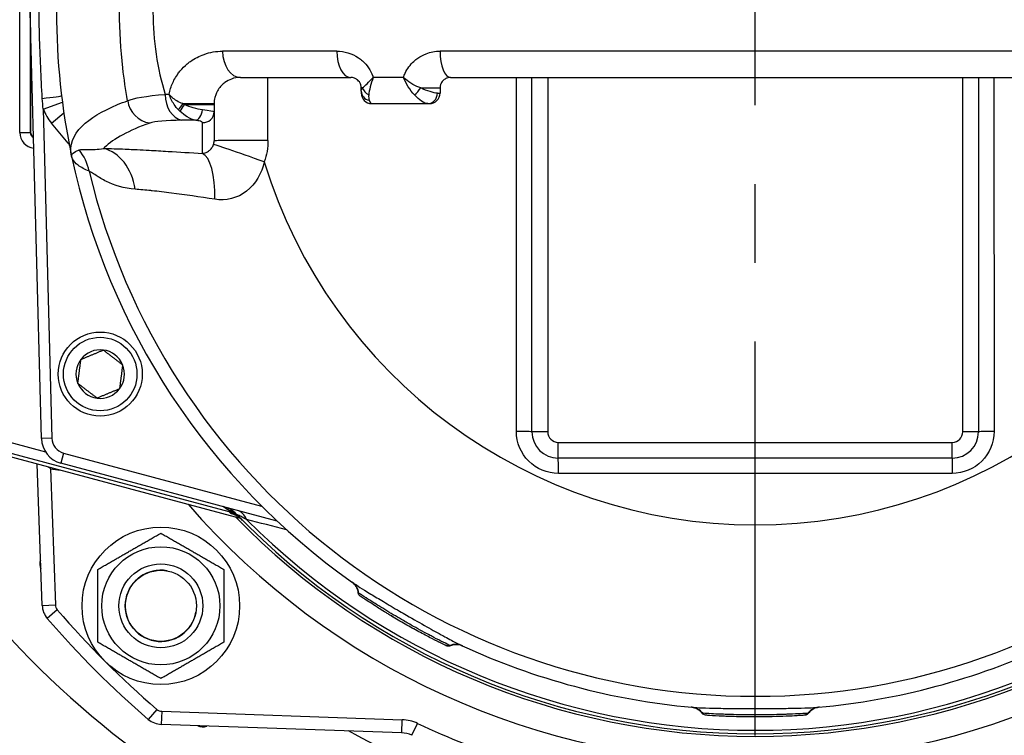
# Model space of a CAD drawing. Header units: millimetres. Extents: x -309 to 8091, y -6405 to -465.
# Tile 20 of 58: x 2408 to 2596, y -4144 to -4007. Entities that reach past the tile are written whole.
import ezdxf

# ---------------------------------------------------------------- set-up
doc = ezdxf.new("R2010")
doc.units = ezdxf.units.MM
doc.header["$LTSCALE"] = 20
doc.linetypes.add('MITTE', pattern=[2, 1.25, -0.25, 0.25, -0.25])
doc.layers.add('02-LINIE-035', color=2, linetype='CONTINUOUS')
doc.layers.add('05-ACHSE', color=1, linetype='MITTE')

msp = doc.modelspace()

# ---------------------------------------------------------------- linework, layer by layer
at = {"layer": '02-LINIE-035'}
for p, q in [((2408.26, -4028.98), (2408.26, -3982.97)), ((2410.26, -3982.97), (2410.26, -4028.98)), ((2412.39, -4087.24), (2410.26, -4005.97)), ((2410.34, -4008.97), (2410.34, -4028.9)), ((2468.61, -4013.47), (2446.88, -4013.47)), ((2608.26, -4013.47), (2488.26, -4013.47)), ((2441.69, -4014.83), (2441.69, -4014.83)), ((2450.26, -4018.47), (2471.26, -4018.47)), ((2481.32, -4018.47), (2475.54, -4018.47)), ((2490.26, -4018.47), (2606.26, -4018.47)), ((2505.76, -4085.97), (2505.76, -4018.47)), ((2508.76, -4018.47), (2508.76, -4085.97)), ((2587.76, -4085.97), (2587.76, -4018.47)), ((2590.76, -4018.47), (2590.76, -4085.97)), ((2473.26, -4021.09), (2473.26, -4020.47)), ((2473.53, -4020.47), (2473.26, -4020.47)), ((2473.26, -4021.09), (2473.26, -4021.47)), ((2484.6, -4020.47), (2488.26, -4020.47)), ((2487.75, -4021.47), (2488.26, -4021.47)), ((2488.26, -4020.47), (2488.26, -4021.47)), ((2412.75, -4024.5), (2416.38, -4023.16)), ((2439.29, -4023.47), (2445.26, -4023.47)), ((2439.61, -4023.62), (2445.26, -4023.62)), ((2445.26, -4023.47), (2445.26, -4023.62)), ((2445.26, -4023.62), (2445.26, -4025.05)), ((2475.26, -4023.47), (2485.96, -4023.47)), ((2485.96, -4023.47), (2486.26, -4023.47)), ((2412.75, -4024.5), (2414.39, -4087.19)), ((2414.3, -4027.17), (2416.66, -4025.19)), ((2445.26, -4025.05), (2445.26, -4030.54)), ((2417.51, -4031), (2414.3, -4027.17)), ((2408.26, -4028.98), (2410.26, -4028.98)), ((2410.26, -4028.98), (2410.34, -4028.9)), ((2417.51, -4031), (2417.62, -4030.9)), ((2418.42, -4030.23), (2418.42, -4030.23)), ((2418.08, -4031.38), (2418.08, -4031.38)), ((2398.02, -4085.73), (2413.16, -4089.79)), ((2414.39, -4087.19), (2412.39, -4087.24)), ((2508.76, -4085.97), (2505.76, -4085.97)), ((2590.76, -4085.97), (2587.76, -4085.97)), ((2394.82, -4087.57), (2450.2, -4102.41)), ((2394.84, -4087.57), (2450.19, -4102.4)), ((2448.11, -4101.22), (2397.5, -4087.66)), ((2510.76, -4087.97), (2585.76, -4087.97)), ((2510.76, -4090.97), (2510.76, -4087.97)), ((2585.76, -4090.97), (2585.76, -4087.97)), ((2416.61, -4090.01), (2416.09, -4091.94)), ((2416.61, -4090.01), (2454.3, -4100.11)), ((2585.76, -4090.97), (2510.76, -4090.97)), ((2412.54, -4119.04), (2411.6, -4092.06)), ((2414.13, -4093), (2414.19, -4092.76)), ((2414.13, -4093), (2415.04, -4118.95)), ((2457.26, -4102.97), (2416.09, -4091.94)), ((2415.96, -4093.23), (2415.95, -4093.23)), ((2415.95, -4093.23), (2415.95, -4093.23)), ((2448.11, -4101.22), (2448.17, -4100.99)), ((2449.81, -4101.96), (2449.81, -4101.96)), ((2450.26, -4102.42), (2450.26, -4102.42)), ((2450.26, -4102.42), (2450.26, -4102.42)), ((2473.31, -4117.41), (2473.31, -4117.41)), ((2412.54, -4119.04), (2415.04, -4118.95)), ((2415.4, -4119.88), (2413.5, -4121.5)), ((2434.36, -4138.83), (2432.73, -4140.73)), ((2435.28, -4139.19), (2435.2, -4141.69)), ((2435.28, -4139.19), (2481.04, -4140.79)), ((2539.07, -4139.96), (2539.07, -4139.96)), ((2480.96, -4143.29), (2435.2, -4141.69)), ((2480.96, -4143.29), (2481.04, -4140.79)), ((2482.92, -4143.77), (2483.99, -4141.51))]:
    msp.add_line(p, q, dxfattribs=at)
for centre, radius in [((2423.58, -4074.97), 8), ((2423.58, -4074.97), 7), ((2435.12, -4119.11), 15), ((2435.12, -4119.11), 11.25), ((2435.12, -4119.11), 8), ((2435.12, -4119.11), 8), ((2435.12, -4119.11), 6.77)]:
    msp.add_circle(centre, radius, dxfattribs=at)
for centre, radius, start, end in [((2548.26, -4005.97), 133, 168.0776, 191.9224), ((2475.26, -4021.47), 2, 180, 270), ((2486.26, -4021.47), 2, 270, 0), ((2548.26, -4005.98), 120, 187.9969, 187.9973), ((2548.26, -4005.97), 118, 187.9174, 187.9188), ((2421.19, -4021.39), 9, 200.2169, 220), ((2547.66, -4006.09), 117.39, 190.4799389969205, 190.4799461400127), ((2548.26, -4005.98), 120, 190.6703, 190.6708), ((2416.74, -4031.64), 1, 11.0422, 40), ((2548.25, -4005.98), 120.99, 192.5185939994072, 192.5186286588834), ((2548.26, -4005.97), 133, 191.9224, 234.7955), ((2548.26, -4005.97), 97.73, 197.0054, 342.9946), ((2548.26, -4005.97), 130.37, 193.4591, 346.5409), ((2548.16, -4006.01), 119.89, 196.4870867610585, 196.4871416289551), ((2548.25, -4005.98), 117.99, 196.9003, 196.9004), ((2548.26, -4005.97), 59.34, 220.0042, 220.0294), ((2548.26, -4005.97), 59.34, 319.9706, 319.9959), ((2423.58, -4074.97), 4.62, 82.6173, 142.6173), ((2423.58, -4074.97), 4.62, 22.6173, 82.6173), ((2423.58, -4074.97), 4.62, 142.6173, 202.6173), ((2423.58, -4074.97), 4.62, 322.6173, 22.6173), ((2423.58, -4074.97), 4.62, 202.6173, 262.6173), ((2423.58, -4074.97), 4.62, 262.6173, 322.6173), ((2417.39, -4087.11), 5, 181.5, 255), ((2417.39, -4087.11), 3, 181.5, 255), ((2510.76, -4085.97), 5, 180, 270), ((2510.76, -4085.97), 2, 180, 270), ((2585.76, -4085.97), 2, 270, 0), ((2585.76, -4085.97), 5, 270, 0), ((2416.3, -4083.24), 10, 257.5225, 268), ((2548.26, -4005.97), 143, 220.9811, 319.0189), ((2445.89, -4105.1), 5, 44.0768, 75), ((2549.55, -4001.15), 142.5, 224.6113, 224.754), ((2548.26, -4005.97), 138, 224.1915, 315.8085), ((2548.26, -4005.97), 137.5, 224.0768, 315.9232), ((2548.26, -4005.97), 136.85, 224.9689, 315.0311), ((2534.77, -4006.3), 175, 214.1791, 242.0213), ((2414.08, -4111.17), 2, 156.7376, 207.2624), ((2435.12, -4119.11), 6.79, 80, 350), ((2416.54, -4118.9), 4, 182, 220.6068), ((2416.54, -4118.9), 1.5, 182, 220.6068), ((2548.26, -4005.97), 175, 220.6068, 229.3932), ((2548.26, -4005.97), 177.5, 220.6068, 229.3932), ((2548.26, -4005.97), 133, 245.2045, 264.7955), ((2548.26, -4005.97), 133, 275.2045, 294.7955), ((2435.34, -4137.69), 1.5, 229.3932, 268), ((2435.34, -4137.69), 4, 229.3932, 268), ((2480.78, -4148.29), 7.5, 64.6317, 88), ((2548.26, -4005.97), 150, 244.6317, 259.6191), ((2443.07, -4140.16), 2, 242.7376, 293.2624), ((2480.78, -4148.29), 5, 64.6317, 88)]:
    msp.add_arc(centre, radius, start, end, dxfattribs=at)
for centre, major_axis, ratio, start_param, end_param in [((2450.26, -4013.47), (0, -5), 0.675862, 4.712389, 6.283185), ((2471.26, -4013.47), (0, -5), 0.531034, 4.712389, 6.283185), ((2490.26, -4013.47), (0, -5), 0.4, 4.712389, 6.283185), ((2092.07, -4005.97), (0, -3635.31), 0.099977, 1.564058, 1.567358), ((2548.25, -4023.73), (149.99, -1.04), 0.012561, 2.409492, 2.417229), ((2439.67, -4021.7), (0.04, -5), 0.748861, 4.706775, 6.124799), ((2475.26, -4021.09), (-2, 0), 0.898656, 0, 1.323775), ((2475.42, -4020.47), (1.83, -0.8), 0.76049, 3.664735, 4.642436), ((2484.07, -4020.47), (-1.22, -1.59), 0.21581, 0.75731, 1.735011), ((2485.96, -4021.47), (0, -2), 0.898485, 0, 1.570796), ((2412.26, -4022.47), (3.97, 0.48), 0.006873, 4.784759, 6.283185), ((2433.63, -4022.22), (-1.69, 4.7), 0.974274, 1.371163, 2.659292), ((2439.68, -4023.47), (-1.26, -1.56), 0.151736, 4.8343, 5.699416), ((2439.87, -4023.62), (-1.21, -1.59), 0.104378, 4.791572, 5.734225), ((2441.09, -4021.91), (-5.36, 2.14), 0.373031, 1.381084, 1.441958), ((2440.96, -4022.07), (-3.89, 4.25), 0.62067, 1.615698, 1.676513), ((2440.44, -4023.97), (2, 0), 0.004139, 4.714901, 4.714944), ((2441.93, -4024.65), (-0.35, -1.97), 0.552034, 0.125692, 1.659702), ((2443.26, -4025.05), (2, 0), 0.994463, 4.609562, 6.283185), ((2549.24, -4028.22), (-147.76, 0.77), 0.01024, 5.52742, 5.553436), ((2411.26, -4028.97), (2.12, 2.12), 0.999315, 2.356537, 3.820523), ((2411.26, -4028.97), (0.71, 0.71), 0.996585, 2.356537, 3.54639), ((2411.34, -4028.9), (0.708, 0.708), 0.999315, 2.356537, 3.454734), ((2454.55, -4034.63), (-9.42, 3.37), 0.015644, 4.691397, 6.247549), ((2455.26, -4030.54), (-10, 0), 0.006687, 4.687077, 6.283185), ((2411.88, -4038.61), (-3.69, -9.3), 0.979433, 2.173457, 2.62901), ((2422.91, -4041.87), (0.12, 10), 0.748421, 4.933077, 6.124919), ((2442.04, -4042.85), (0.65, 9.98), 0.329595, 4.850715, 6.172243), ((2502.76, -4085.97), (3, 0), 0.022756, 0, 1.557855), ((2593.76, -4085.97), (-3, 0), 0.022756, 4.725331, 6.283185), ((2510.76, -4093.97), (0, 3), 0.010265, 4.736473, 6.283185), ((2585.76, -4093.97), (0, 3), 0.010265, 0, 1.546712), ((2548.26, -4198.99), (-3645.44, 0), 0.02883, 4.70211, 4.722668), ((2447.38, -4105.11), (-3.83, 2.26), 0.876967, 4.419113, 5.019146), ((2447.72, -4102.68), (1.44, 1.39), 0.685613, 0.26301, 0.721846), ((2447.07, -4106.3), (3.55, 3.52), 0.998651, 0, 0.528479), ((2448.36, -4105.76), (1.29, 4.83), 0.661971, 5.565341, 6.283185), ((2469.86, -4117.1), (1.73, 2.45), 0.986253, 5.463965, 6.283185), ((2491.22, -4129.44), (1.26, 2.72), 0.986251, 0, 0.81922), ((2535.92, -4141.41), (0.27, 2.99), 0.986253, 5.463965, 6.283185), ((2560.6, -4141.41), (-0.27, 2.99), 0.986251, 0, 0.81922)]:
    msp.add_ellipse(centre, major_axis=major_axis, ratio=ratio, start_param=start_param, end_param=end_param, dxfattribs=at)
for points, knots in [([(2428.8, -4022.91), (2428.43, -4020.85), (2428.12, -4018.76), (2427.88, -4016.66), (2427.47, -4013.12), (2427.27, -4009.6), (2427.27, -4006.03), (2427.27, -4006.01), (2427.27, -4006), (2427.27, -4005.98), (2427.27, -4002.42), (2427.47, -3998.91), (2427.87, -3995.39), (2428.11, -3993.25), (2428.42, -3991.13), (2428.8, -3989.04)], [0.0000004, 0.0000004, 0.0000004, 0.0000004, 0.1862605, 0.1862605, 0.1862605, 0.4985428, 0.4985428, 0.4985428, 0.5, 0.5, 0.5, 0.8111526, 0.8111526, 0.8111526, 0.9999997, 0.9999997, 0.9999997, 0.9999997]), ([(2435.93, -3990.25), (2435.2, -3992.72), (2434.61, -3995.3), (2434.22, -3997.95), (2433.89, -4000.17), (2433.69, -4002.41), (2433.64, -4004.68), (2433.63, -4005.12), (2433.62, -4005.56), (2433.62, -4006), (2433.62, -4006.01), (2433.62, -4006.01), (2433.62, -4006.02), (2433.62, -4008.74), (2433.83, -4011.42), (2434.23, -4014.07), (2434.62, -4016.7), (2435.2, -4019.25), (2435.93, -4021.7)], [0, 0, 0, 0, 0.250151, 0.250151, 0.250151, 0.459302, 0.459302, 0.459302, 0.5, 0.5, 0.5, 0.500476, 0.500476, 0.500476, 0.751079, 0.751079, 0.751079, 1, 1, 1, 1]), ([(2412.55, -4022.46), (2412.32, -4018.47), (2412.14, -4014.47), (2412.03, -4010.48), (2411.99, -4008.98), (2411.95, -4007.48), (2411.93, -4005.97)], [0, 0, 0, 0, 0.727137, 0.727137, 0.727137, 1, 1, 1, 1]), ([(2436.7, -4021.69), (2436.74, -4021.5), (2436.78, -4021.31), (2436.83, -4021.12), (2437.02, -4020.36), (2437.29, -4019.66), (2437.62, -4019.02), (2437.82, -4018.64), (2438.03, -4018.28), (2438.26, -4017.95), (2438.42, -4017.71), (2438.59, -4017.49), (2438.76, -4017.28), (2439.19, -4016.75), (2439.66, -4016.29), (2440.15, -4015.88), (2440.34, -4015.72), (2440.55, -4015.57), (2440.75, -4015.42), (2441.57, -4014.84), (2442.44, -4014.39), (2443.35, -4014.08), (2444.49, -4013.68), (2445.66, -4013.47), (2446.88, -4013.47)], [0, 0, 0, 0, 0.03379, 0.03379, 0.03379, 0.169557, 0.169557, 0.169557, 0.25, 0.25, 0.25, 0.306466, 0.306466, 0.306466, 0.444259, 0.444259, 0.444259, 0.5, 0.5, 0.5, 0.721826, 0.721826, 0.721826, 1, 1, 1, 1]), ([(2468.61, -4013.47), (2470.04, -4013.47), (2471.48, -4013.88), (2472.74, -4014.73), (2473.01, -4014.91), (2473.27, -4015.11), (2473.52, -4015.33), (2474.36, -4016.09), (2475.05, -4017.09), (2475.46, -4018.23), (2475.48, -4018.31), (2475.51, -4018.4), (2475.54, -4018.48)], [0, 0, 0, 0, 0.5, 0.5, 0.5, 0.607782, 0.607782, 0.607782, 0.97431, 0.97431, 0.97431, 1, 1, 1, 1]), ([(2481.32, -4018.47), (2481.4, -4018.2), (2481.51, -4017.94), (2481.62, -4017.68), (2482.02, -4016.8), (2482.58, -4016.04), (2483.26, -4015.41), (2483.51, -4015.18), (2483.77, -4014.97), (2484.05, -4014.78), (2484.53, -4014.45), (2485.04, -4014.18), (2485.59, -4013.97), (2486.44, -4013.64), (2487.34, -4013.47), (2488.26, -4013.47)], [0, 0, 0, 0, 0.089157, 0.089157, 0.089157, 0.389381, 0.389381, 0.389381, 0.5, 0.5, 0.5, 0.693605, 0.693605, 0.693605, 1, 1, 1, 1]), ([(2450.26, -4018.47), (2449.67, -4018.47), (2449.1, -4018.57), (2448.55, -4018.78), (2448.12, -4018.93), (2447.69, -4019.16), (2447.29, -4019.46), (2447.19, -4019.53), (2447.1, -4019.6), (2447.01, -4019.68), (2446.78, -4019.88), (2446.55, -4020.11), (2446.34, -4020.38), (2446.22, -4020.52), (2446.11, -4020.67), (2446.01, -4020.84), (2445.93, -4020.97), (2445.86, -4021.1), (2445.78, -4021.25), (2445.68, -4021.46), (2445.58, -4021.69), (2445.5, -4021.95), (2445.46, -4022.06), (2445.43, -4022.17), (2445.4, -4022.3), (2445.31, -4022.65), (2445.26, -4023.06), (2445.26, -4023.47)], [0, 0, 0, 0, 0.279238, 0.279238, 0.279238, 0.5, 0.5, 0.5, 0.552002, 0.552002, 0.552002, 0.681286, 0.681286, 0.681286, 0.75, 0.75, 0.75, 0.800923, 0.800923, 0.800923, 0.875, 0.875, 0.875, 0.906681, 0.906681, 0.906681, 1, 1, 1, 1]), ([(2473.26, -4020.47), (2473.26, -4020.36), (2473.25, -4020.25), (2473.23, -4020.15), (2473.22, -4020.05), (2473.19, -4019.96), (2473.17, -4019.88), (2473.1, -4019.66), (2473.01, -4019.49), (2472.91, -4019.34), (2472.82, -4019.21), (2472.72, -4019.1), (2472.62, -4019.01), (2472.58, -4018.97), (2472.54, -4018.94), (2472.51, -4018.91), (2472.33, -4018.77), (2472.14, -4018.67), (2471.96, -4018.6), (2471.72, -4018.51), (2471.49, -4018.47), (2471.26, -4018.47)], [0, 0, 0, 0, 0.06181, 0.06181, 0.06181, 0.118241, 0.118241, 0.118241, 0.26387, 0.26387, 0.26387, 0.40093, 0.40093, 0.40093, 0.45041, 0.45041, 0.45041, 0.692235, 0.692235, 0.692235, 1, 1, 1, 1]), ([(2484.6, -4020.47), (2483.55, -4020.14), (2482.51, -4019.54), (2481.69, -4018.82), (2481.56, -4018.71), (2481.44, -4018.59), (2481.32, -4018.47)], [0, 0, 0, 0, 0.8651986, 0.8651986, 0.8651986, 1, 1, 1, 1]), ([(2490.26, -4018.47), (2490.02, -4018.47), (2489.77, -4018.52), (2489.54, -4018.61), (2489.54, -4018.61), (2489.53, -4018.61), (2489.52, -4018.62), (2489.31, -4018.7), (2489.1, -4018.82), (2488.91, -4019), (2488.9, -4019.01), (2488.89, -4019.02), (2488.88, -4019.03), (2488.73, -4019.17), (2488.59, -4019.35), (2488.47, -4019.58), (2488.46, -4019.61), (2488.44, -4019.64), (2488.43, -4019.68), (2488.39, -4019.75), (2488.36, -4019.84), (2488.34, -4019.93), (2488.31, -4020.03), (2488.29, -4020.13), (2488.27, -4020.24), (2488.27, -4020.32), (2488.26, -4020.4), (2488.26, -4020.47)], [0, 0, 0, 0, 0.286378, 0.286378, 0.286378, 0.29564, 0.29564, 0.29564, 0.558868, 0.558868, 0.558868, 0.575182, 0.575182, 0.575182, 0.785601, 0.785601, 0.785601, 0.812499, 0.812499, 0.812499, 0.878989, 0.878989, 0.878989, 0.949513, 0.949513, 0.949513, 1, 1, 1, 1]), ([(2502.8, -4085.91), (2502.8, -4072.58), (2502.81, -4059.25), (2502.82, -4045.93), (2502.83, -4036.78), (2502.83, -4027.63), (2502.84, -4018.47)], [0, 0, 0, 0, 0.2500941, 0.2500941, 0.2500941, 0.42184, 0.42184, 0.42184, 0.42184]), ([(2593.68, -4018.47), (2593.69, -4027.62), (2593.7, -4036.77), (2593.7, -4045.92), (2593.71, -4059.25), (2593.72, -4072.58), (2593.72, -4085.91)], [0.578214, 0.578214, 0.578214, 0.578214, 0.7499061, 0.7499061, 0.7499061, 1, 1, 1, 1]), ([(2439.29, -4023.47), (2438.89, -4023.33), (2438.51, -4023.15), (2438.16, -4022.94), (2437.84, -4022.75), (2437.54, -4022.53), (2437.27, -4022.29), (2437.16, -4022.19), (2437.06, -4022.09), (2436.96, -4021.98), (2436.91, -4021.93), (2436.87, -4021.88), (2436.82, -4021.83), (2436.8, -4021.81), (2436.78, -4021.79), (2436.76, -4021.76), (2436.75, -4021.75), (2436.74, -4021.74), (2436.73, -4021.73), (2436.72, -4021.72), (2436.72, -4021.71), (2436.72, -4021.71), (2436.71, -4021.71), (2436.71, -4021.7), (2436.71, -4021.7), (2436.71, -4021.7), (2436.7, -4021.7), (2436.7, -4021.69)], [0, 0, 0, 0, 0.372379, 0.372379, 0.372379, 0.720983, 0.720983, 0.720983, 0.867591, 0.867591, 0.867591, 0.935969, 0.935969, 0.935969, 0.968822, 0.968822, 0.968822, 0.98477, 0.98477, 0.98477, 0.992543, 0.992543, 0.992543, 0.995838, 0.995838, 0.995838, 1, 1, 1, 1]), ([(2438.5, -4024.67), (2438.19, -4024.35), (2437.9, -4024), (2437.65, -4023.63), (2437.24, -4023.02), (2436.91, -4022.36), (2436.7, -4021.69)], [0, 0, 0, 0, 0.3773337, 0.3773337, 0.3773337, 0.9999323, 0.9999323, 0.9999323, 0.9999323]), ([(2485.96, -4023.47), (2485.62, -4023.47), (2485.2, -4023.3), (2484.75, -4022.98), (2484.32, -4022.69), (2483.87, -4022.29), (2483.42, -4021.81)], [0, 0, 0, 0, 0.518172, 0.518172, 0.518172, 1, 1, 1, 1]), ([(2487.75, -4021.47), (2487.42, -4021.47), (2486.93, -4021.37), (2486.36, -4021.18), (2485.83, -4021.01), (2485.23, -4020.76), (2484.6, -4020.47)], [0, 0, 0, 0, 0.517886, 0.517886, 0.517886, 1, 1, 1, 1]), ([(2418.13, -4033.45), (2417.69, -4031.39), (2418.38, -4029.47), (2420.15, -4027.73), (2421.64, -4026.26), (2423.88, -4024.91), (2426.88, -4023.66), (2427.49, -4023.4), (2428.13, -4023.15), (2428.8, -4022.91)], [0, 0, 0, 0, 0.497038, 0.497038, 0.497038, 0.91486, 0.91486, 0.91486, 1, 1, 1, 1]), ([(2443.04, -4024.66), (2442.5, -4024.61), (2441.91, -4024.47), (2441.3, -4024.28), (2440.73, -4024.1), (2440.16, -4023.88), (2439.61, -4023.62)], [0, 0, 0, 0, 0.517352, 0.517352, 0.517352, 1, 1, 1, 1]), ([(2441.72, -4026.62), (2441.21, -4026.53), (2440.67, -4026.31), (2440.15, -4025.99), (2439.66, -4025.7), (2439.19, -4025.33), (2438.75, -4024.91)], [0, 0, 0, 0, 0.517979, 0.517979, 0.517979, 1, 1, 1, 1]), ([(2433.01, -4027.16), (2429.02, -4028.57), (2426.18, -4030.11), (2424.4, -4031.82), (2424.33, -4031.88), (2424.27, -4031.94), (2424.21, -4032.01)], [0, 0, 0, 0, 0.965203, 0.965203, 0.965203, 1, 1, 1, 1]), ([(2443.06, -4027.03), (2443.06, -4026.99), (2443, -4026.95), (2442.88, -4026.9), (2442.77, -4026.86), (2442.6, -4026.81), (2442.39, -4026.76), (2442.2, -4026.71), (2441.97, -4026.67), (2441.72, -4026.62)], [0, 0, 0, 0, 0.346227, 0.346227, 0.346227, 0.692595, 0.692595, 0.692595, 1, 1, 1, 1]), ([(2443.06, -4032.95), (2443.06, -4032.33), (2443.06, -4031.71), (2443.06, -4029.73), (2443.06, -4028.38), (2443.06, -4027.03)], [0, 0, 0, 0, 0.315066, 0.315066, 1, 1, 1, 1]), ([(2443.06, -4032.95), (2443.27, -4032.93), (2443.49, -4032.87), (2443.72, -4032.78), (2443.91, -4032.7), (2444.11, -4032.58), (2444.31, -4032.42), (2444.31, -4032.42), (2444.32, -4032.42), (2444.32, -4032.41), (2444.49, -4032.28), (2444.66, -4032.11), (2444.81, -4031.9), (2444.81, -4031.9), (2444.82, -4031.9), (2444.82, -4031.89), (2444.95, -4031.71), (2445.06, -4031.5), (2445.14, -4031.26)], [0, 0, 0, 0, 0.315553, 0.315553, 0.315553, 0.583864, 0.583864, 0.583864, 0.589444, 0.589444, 0.589444, 0.809999, 0.809999, 0.809999, 0.814148, 0.814148, 0.814148, 1, 1, 1, 1]), ([(2419.56, -4032.28), (2419.74, -4032.21), (2419.99, -4032.19), (2420.3, -4032.19), (2420.6, -4032.19), (2420.95, -4032.21), (2421.36, -4032.21), (2422.13, -4032.23), (2423.07, -4032.2), (2424.21, -4032.01)], [0, 0, 0, 0, 0.265918, 0.265918, 0.265918, 0.519268, 0.519268, 0.519268, 1, 1, 1, 1]), ([(2424.21, -4032.01), (2425.5, -4032.02), (2426.88, -4032.06), (2428.34, -4032.12), (2428.82, -4032.14), (2429.32, -4032.16), (2429.81, -4032.19), (2430.03, -4032.2), (2430.26, -4032.21), (2430.48, -4032.22)], [0, 0, 0, 0, 0.677989, 0.677989, 0.677989, 0.90028, 0.90028, 0.90028, 1, 1, 1, 1]), ([(2430.48, -4032.22), (2430.52, -4032.22), (2430.55, -4032.22), (2430.59, -4032.22), (2431.34, -4032.26), (2432.11, -4032.3), (2432.9, -4032.34), (2434.07, -4032.41), (2435.26, -4032.48), (2436.49, -4032.55), (2438.6, -4032.67), (2440.79, -4032.81), (2443.06, -4032.95)], [0, 0, 0, 0, 0.009223, 0.009223, 0.009223, 0.207241, 0.207241, 0.207241, 0.5, 0.5, 0.5, 1, 1, 1, 1]), ([(2421.47, -4036.32), (2420.61, -4035.99), (2419.92, -4035.61), (2419.38, -4035.2), (2418.87, -4034.81), (2418.51, -4034.38), (2418.3, -4033.95), (2418.22, -4033.78), (2418.16, -4033.62), (2418.13, -4033.45)], [0, 0, 0, 0, 0.4321887, 0.4321887, 0.4321887, 0.8458026, 0.8458026, 0.8458026, 1, 1, 1, 1]), ([(2454.8, -4034.56), (2454.3, -4036.74), (2453.19, -4038.77), (2451.45, -4040.13), (2449.72, -4041.49), (2447.49, -4042.01), (2445.39, -4041.69)], [0, 0, 0, 0, 0.5, 0.5, 0.5, 1, 1, 1, 1]), ([(2430.24, -4039.77), (2428.09, -4039.61), (2426.26, -4039.01), (2424.76, -4038.28), (2424, -4037.91), (2423.34, -4037.5), (2422.78, -4037.14), (2422.46, -4036.93), (2422.17, -4036.74), (2421.93, -4036.59), (2421.75, -4036.48), (2421.6, -4036.38), (2421.47, -4036.32)], [0, 0, 0, 0, 0.5, 0.5, 0.5, 0.751514, 0.751514, 0.751514, 0.895882, 0.895882, 0.895882, 1, 1, 1, 1]), ([(2445.39, -4041.69), (2442.49, -4041.24), (2439.73, -4040.84), (2437.14, -4040.51), (2436.5, -4040.42), (2435.88, -4040.34), (2435.27, -4040.27), (2434.66, -4040.19), (2434.07, -4040.12), (2433.49, -4040.06), (2433.4, -4040.05), (2433.31, -4040.04), (2433.22, -4040.03), (2432.17, -4039.92), (2431.18, -4039.83), (2430.24, -4039.77)], [0, 0, 0, 0, 0.504061, 0.504061, 0.504061, 0.628889, 0.628889, 0.628889, 0.753092, 0.753092, 0.753092, 0.772384, 0.772384, 0.772384, 1, 1, 1, 1]), ([(2510.79, -4093.9), (2508.68, -4093.9), (2506.61, -4093.03), (2505.14, -4091.56), (2503.66, -4090.08), (2502.8, -4088.02), (2502.8, -4085.91)], [0, 0, 0, 0, 0.499928, 0.499928, 0.499928, 1, 1, 1, 1]), ([(2593.72, -4085.91), (2593.72, -4088.02), (2592.86, -4090.09), (2591.38, -4091.56), (2589.91, -4093.04), (2587.84, -4093.9), (2585.73, -4093.9)], [0, 0, 0, 0, 0.5, 0.5, 0.5, 1, 1, 1, 1]), ([(2450.38, -4102.55), (2450.38, -4102.54), (2450.38, -4102.54), (2450.37, -4102.54), (2450.21, -4102.37), (2450.03, -4102.21), (2449.85, -4102.06), (2449.68, -4101.92), (2449.49, -4101.78), (2449.3, -4101.65), (2448.94, -4101.4), (2448.56, -4101.18), (2448.17, -4100.99)], [0, 0, 0, 0, 0.005022, 0.005022, 0.005022, 0.262946, 0.262946, 0.262946, 0.518867, 0.518867, 0.518867, 1, 1, 1, 1]), ([(2450.62, -4102.78), (2450.44, -4102.61), (2450.25, -4102.44), (2449.87, -4102.16), (2449.68, -4102.04), (2449.41, -4101.89), (2449.31, -4101.84), (2449.19, -4101.78), (2449.16, -4101.77), (2449.08, -4101.73), (2449.04, -4101.72), (2449, -4101.7), (2448.98, -4101.7), (2448.98, -4101.69), (2448.98, -4101.69), (2448.98, -4101.69)], [0, 0, 0, 0, 0.075897, 0.075897, 0.1434158, 0.1434158, 0.1807365, 0.1807365, 0.1984724, 0.1984724, 0.2258969, 0.2258969, 0.2544019, 0.2544019, 0.2623853, 0.2623853, 0.2623853, 0.2623853]), ([(2451.44, -4102.69), (2451.07, -4102.49), (2450.7, -4102.29), (2450.38, -4102.11), (2450.13, -4101.97), (2449.89, -4101.85), (2449.72, -4101.75), (2449.63, -4101.71), (2449.56, -4101.67), (2449.52, -4101.65), (2449.49, -4101.63), (2449.48, -4101.62), (2449.48, -4101.62)], [0, 0, 0, 0, 0.411436, 0.411436, 0.411436, 0.727726, 0.727726, 0.727726, 0.893476, 0.893476, 0.893476, 1, 1, 1, 1]), ([(2472.69, -4116.6), (2472.65, -4116.28), (2472.55, -4115.96), (2472.26, -4115.38), (2472.07, -4115.11), (2471.78, -4114.82), (2471.72, -4114.77), (2471.63, -4114.69), (2471.59, -4114.66), (2471.54, -4114.62), (2471.52, -4114.61), (2471.51, -4114.59), (2471.5, -4114.59), (2471.49, -4114.58), (2471.48, -4114.58), (2471.48, -4114.57), (2471.47, -4114.57), (2471.47, -4114.57), (2471.47, -4114.56), (2471.46, -4114.56), (2471.46, -4114.56), (2471.46, -4114.56)], [0, 0, 0, 0, 0.0971792, 0.0971792, 0.1946752, 0.1946752, 0.2186924, 0.2186924, 0.2325971, 0.2325971, 0.2381757, 0.2381757, 0.2406563, 0.2406563, 0.2455713, 0.2455713, 0.250386, 0.250386, 0.2607233, 0.2607233, 0.2717999, 0.2717999, 0.2717999, 0.2717999]), ([(2471.59, -4114.65), (2471.73, -4114.75), (2471.98, -4114.91), (2472.33, -4115.14), (2472.73, -4115.4), (2473.26, -4115.74), (2473.91, -4116.14), (2474.27, -4116.36), (2474.66, -4116.6), (2475.08, -4116.86), (2475.8, -4117.3), (2476.62, -4117.79), (2477.49, -4118.31), (2478.45, -4118.89), (2479.48, -4119.5), (2480.54, -4120.12), (2480.99, -4120.38), (2481.44, -4120.64), (2481.9, -4120.91), (2483.21, -4121.66), (2484.52, -4122.41), (2485.74, -4123.09), (2486.86, -4123.72), (2487.91, -4124.3), (2488.82, -4124.79), (2489.78, -4125.31), (2490.6, -4125.75), (2491.22, -4126.08), (2491.72, -4126.33), (2492.09, -4126.53), (2492.33, -4126.64), (2492.39, -4126.67), (2492.44, -4126.69), (2492.48, -4126.71)], [0, 0, 0, 0, 0.0902582, 0.0902582, 0.0902582, 0.1936914, 0.1936914, 0.1936914, 0.25, 0.25, 0.25, 0.3473076, 0.3473076, 0.3473076, 0.4547331, 0.4547331, 0.4547331, 0.5, 0.5, 0.5, 0.6303366, 0.6303366, 0.6303366, 0.75, 0.75, 0.75, 0.8762367, 0.8762367, 0.8762367, 0.975991, 0.975991, 0.975991, 1, 1, 1, 1]), ([(2473.13, -4117.29), (2473.13, -4117.29), (2473.12, -4117.29), (2473.12, -4117.29), (2473.12, -4117.29), (2473.12, -4117.29), (2473.12, -4117.29), (2473.12, -4117.29), (2473.12, -4117.28), (2473.11, -4117.28), (2473.11, -4117.28), (2473.11, -4117.28), (2473.11, -4117.28), (2473.09, -4117.27), (2473.08, -4117.26), (2472.98, -4117.18), (2472.9, -4117.09), (2472.77, -4116.89), (2472.73, -4116.78), (2472.7, -4116.64), (2472.7, -4116.62), (2472.69, -4116.6)], [0, 0, 0, 0, 0.0116172, 0.0116172, 0.0159748, 0.0159748, 0.0181414, 0.0181414, 0.019231, 0.019231, 0.0197745, 0.0197745, 0.0208783, 0.0208783, 0.025304, 0.025304, 0.0604402, 0.0604402, 0.0955459, 0.0955459, 0.1021087, 0.1021087, 0.1021087, 0.1021087]), ([(2490.12, -4126.67), (2489.92, -4126.57), (2489.48, -4126.35), (2488.83, -4126.02), (2488.34, -4125.78), (2487.74, -4125.47), (2487.06, -4125.11), (2486.85, -4125), (2486.63, -4124.88), (2486.41, -4124.77), (2485.45, -4124.26), (2484.36, -4123.66), (2483.22, -4123.03), (2482.6, -4122.67), (2481.95, -4122.31), (2481.3, -4121.93), (2480.79, -4121.64), (2480.28, -4121.34), (2479.78, -4121.04), (2478.65, -4120.38), (2477.57, -4119.72), (2476.62, -4119.13), (2476.29, -4118.93), (2475.98, -4118.73), (2475.69, -4118.54), (2475.12, -4118.19), (2474.63, -4117.87), (2474.22, -4117.6), (2473.58, -4117.19), (2473.13, -4116.9), (2472.89, -4116.73), (2472.86, -4116.71), (2472.83, -4116.69), (2472.8, -4116.67)], [0, 0, 0, 0, 0.142587, 0.142587, 0.142587, 0.25, 0.25, 0.25, 0.282557, 0.282557, 0.282557, 0.422443, 0.422443, 0.422443, 0.5, 0.5, 0.5, 0.562018, 0.562018, 0.562018, 0.701955, 0.701955, 0.701955, 0.75, 0.75, 0.75, 0.841232, 0.841232, 0.841232, 0.98061, 0.98061, 0.98061, 1, 1, 1, 1]), ([(2488.1, -4126.05), (2487.61, -4125.8), (2486.99, -4125.48), (2485.58, -4124.75), (2484.77, -4124.33), (2483.09, -4123.41), (2482.19, -4122.9), (2480.42, -4121.88), (2479.53, -4121.36), (2478.47, -4120.72), (2478.25, -4120.58), (2478.04, -4120.45)], [0, 0, 0, 0, 0.304718, 0.304718, 0.609585, 0.609585, 0.916768, 0.916768, 1.222801, 1.222801, 1.304393, 1.304393, 1.304393, 1.304393]), ([(2430.93, -4163.17), (2427.57, -4163.53), (2424.13, -4163.24), (2417.29, -4161.29), (2413.88, -4159.63), (2407.45, -4154.96), (2404.42, -4151.95), (2399.22, -4144.9), (2397.02, -4140.89), (2393.68, -4132.25), (2392.53, -4127.64), (2391.93, -4122.66), (2391.89, -4122.38), (2391.86, -4122.09)], [6.283185, 6.283185, 6.283185, 6.283185, 6.597345, 6.597345, 6.911504, 6.911504, 7.225663, 7.225663, 7.532279, 7.532279, 7.835587, 7.835587, 7.853982, 7.853982, 7.853982, 7.853982]), ([(2432.85, -4181.07), (2427.44, -4181.65), (2421.92, -4181.21), (2411.19, -4178.37), (2405.99, -4175.94), (2396.35, -4169.32), (2391.94, -4165.09), (2384.42, -4155.37), (2381.3, -4149.87), (2376.57, -4138.12), (2374.95, -4131.87), (2374.08, -4125.01), (2374.02, -4124.51), (2373.97, -4124.01)], [0, 0, 0, 0, 0.298625, 0.298625, 0.603665, 0.603665, 0.917825, 0.917825, 1.231984, 1.231984, 1.546143, 1.546143, 1.570796, 1.570796, 1.570796, 1.570796]), ([(2488.59, -4126.29), (2488.45, -4126.22), (2488.29, -4126.14), (2488.05, -4126.02), (2487.97, -4125.98), (2487.89, -4125.94)], [0.2157098, 0.2157098, 0.2157098, 0.2157098, 0.3222289, 0.3222289, 0.3680964, 0.3680964, 0.3680964, 0.3680964]), ([(2490.24, -4126.73), (2490.14, -4126.77), (2490.03, -4126.79), (2489.82, -4126.81), (2489.7, -4126.8), (2489.58, -4126.76), (2489.56, -4126.76), (2489.53, -4126.74), (2489.51, -4126.74), (2489.49, -4126.73), (2489.48, -4126.73), (2489.47, -4126.72), (2489.46, -4126.72), (2489.45, -4126.72), (2489.45, -4126.71), (2489.44, -4126.71), (2489.43, -4126.71), (2489.42, -4126.7), (2489.41, -4126.7), (2489.38, -4126.68), (2489.35, -4126.67), (2489.3, -4126.64), (2489.29, -4126.64), (2489.28, -4126.63)], [0.000072, 0.000072, 0.000072, 0.000072, 0.0324806, 0.0324806, 0.065024, 0.065024, 0.0716007, 0.0716007, 0.0767642, 0.0767642, 0.0815161, 0.0815161, 0.0857119, 0.0857119, 0.0931076, 0.0931076, 0.1111465, 0.1111465, 0.1381779, 0.1381779, 0.2249341, 0.2249341, 0.2412456, 0.2412456, 0.2412456, 0.2412456]), ([(2490.24, -4126.73), (2490.24, -4126.73), (2490.23, -4126.73), (2490.22, -4126.72), (2490.2, -4126.71), (2490.17, -4126.69), (2490.12, -4126.67)], [0.95360579, 0.95360579, 0.95360579, 0.95360579, 0.97284902, 0.97284902, 0.97284902, 1, 1, 1, 1]), ([(2492.62, -4126.78), (2492.62, -4126.78), (2492.62, -4126.78), (2492.61, -4126.77), (2492.61, -4126.77), (2492.6, -4126.77), (2492.6, -4126.77), (2492.59, -4126.76), (2492.59, -4126.76), (2492.58, -4126.76), (2492.57, -4126.76), (2492.56, -4126.75), (2492.55, -4126.74), (2492.51, -4126.73), (2492.48, -4126.72), (2492.42, -4126.69), (2492.38, -4126.68), (2492.23, -4126.63), (2492.11, -4126.59), (2491.69, -4126.51), (2491.37, -4126.49), (2490.78, -4126.55), (2490.5, -4126.62), (2490.24, -4126.73)], [0.0045726, 0.0045726, 0.0045726, 0.0045726, 0.0208508, 0.0208508, 0.0286773, 0.0286773, 0.0334107, 0.0334107, 0.0355039, 0.0355039, 0.0376017, 0.0376017, 0.0418465, 0.0418465, 0.050259, 0.050259, 0.0624645, 0.0624645, 0.0991166, 0.0991166, 0.1915907, 0.1915907, 0.2766279, 0.2766279, 0.2766279, 0.2766279]), ([(2538.13, -4139.56), (2537.93, -4139.3), (2537.69, -4139.08), (2537.15, -4138.72), (2536.84, -4138.58), (2536.45, -4138.48), (2536.37, -4138.46), (2536.25, -4138.44), (2536.2, -4138.43), (2536.14, -4138.42), (2536.12, -4138.42), (2536.1, -4138.42), (2536.09, -4138.42), (2536.08, -4138.42), (2536.07, -4138.42), (2536.06, -4138.41), (2536.06, -4138.41), (2536.05, -4138.41), (2536.05, -4138.41), (2536.05, -4138.41), (2536.05, -4138.41), (2536.05, -4138.41)], [0, 0, 0, 0, 0.0971792, 0.0971792, 0.1946752, 0.1946752, 0.2186924, 0.2186924, 0.2325971, 0.2325971, 0.2381757, 0.2381757, 0.2406563, 0.2406563, 0.2455713, 0.2455713, 0.250386, 0.250386, 0.2607233, 0.2607233, 0.2717999, 0.2717999, 0.2717999, 0.2717999]), ([(2536.2, -4138.43), (2536.67, -4138.47), (2538.13, -4138.54), (2540.32, -4138.59), (2541.48, -4138.62), (2542.81, -4138.65), (2544.24, -4138.67), (2545.52, -4138.68), (2546.88, -4138.69), (2548.25, -4138.69), (2550.04, -4138.69), (2551.81, -4138.68), (2553.41, -4138.65), (2554.42, -4138.63), (2555.36, -4138.61), (2556.19, -4138.59), (2558.36, -4138.54), (2559.85, -4138.47), (2560.32, -4138.43)], [0, 0, 0, 0, 0.25, 0.25, 0.25, 0.3818068, 0.3818068, 0.3818068, 0.5, 0.5, 0.5, 0.6535412, 0.6535412, 0.6535412, 0.75, 0.75, 0.75, 1, 1, 1, 1]), ([(2538.85, -4139.94), (2538.85, -4139.94), (2538.85, -4139.94), (2538.85, -4139.94), (2538.85, -4139.94), (2538.84, -4139.94), (2538.84, -4139.94), (2538.84, -4139.94), (2538.84, -4139.94), (2538.83, -4139.94), (2538.83, -4139.94), (2538.83, -4139.94), (2538.83, -4139.94), (2538.81, -4139.94), (2538.79, -4139.94), (2538.66, -4139.92), (2538.55, -4139.88), (2538.34, -4139.77), (2538.25, -4139.7), (2538.16, -4139.59), (2538.14, -4139.58), (2538.13, -4139.56)], [0, 0, 0, 0, 0.0116172, 0.0116172, 0.0159748, 0.0159748, 0.0181414, 0.0181414, 0.019231, 0.019231, 0.0197745, 0.0197745, 0.0208783, 0.0208783, 0.025304, 0.025304, 0.0604402, 0.0604402, 0.0955459, 0.0955459, 0.1021087, 0.1021087, 0.1021087, 0.1021087]), ([(2558.26, -4139.57), (2558.03, -4139.59), (2557.55, -4139.62), (2556.82, -4139.66), (2556.27, -4139.69), (2555.59, -4139.72), (2554.82, -4139.75), (2554.59, -4139.76), (2554.34, -4139.77), (2554.09, -4139.78), (2553, -4139.81), (2551.76, -4139.85), (2550.46, -4139.86), (2549.74, -4139.87), (2549, -4139.88), (2548.26, -4139.88), (2547.66, -4139.88), (2547.07, -4139.87), (2546.49, -4139.87), (2545.18, -4139.85), (2543.91, -4139.83), (2542.79, -4139.79), (2542.41, -4139.78), (2542.04, -4139.76), (2541.69, -4139.75), (2541.03, -4139.72), (2540.44, -4139.7), (2539.95, -4139.67), (2539.19, -4139.63), (2538.66, -4139.6), (2538.37, -4139.58), (2538.33, -4139.58), (2538.29, -4139.57), (2538.26, -4139.57)], [0, 0, 0, 0, 0.142587, 0.142587, 0.142587, 0.25, 0.25, 0.25, 0.282557, 0.282557, 0.282557, 0.422443, 0.422443, 0.422443, 0.5, 0.5, 0.5, 0.562018, 0.562018, 0.562018, 0.701955, 0.701955, 0.701955, 0.75, 0.75, 0.75, 0.841232, 0.841232, 0.841232, 0.98061, 0.98061, 0.98061, 1, 1, 1, 1]), ([(2558.39, -4139.56), (2558.32, -4139.65), (2558.24, -4139.72), (2558.06, -4139.84), (2557.96, -4139.89), (2557.84, -4139.92), (2557.81, -4139.93), (2557.78, -4139.93), (2557.76, -4139.93), (2557.74, -4139.94), (2557.73, -4139.94), (2557.72, -4139.94), (2557.71, -4139.94), (2557.7, -4139.94), (2557.7, -4139.94), (2557.68, -4139.95), (2557.68, -4139.95), (2557.67, -4139.95), (2557.66, -4139.95), (2557.63, -4139.95), (2557.59, -4139.95), (2557.53, -4139.96), (2557.53, -4139.96), (2557.52, -4139.96)], [0.000072, 0.000072, 0.000072, 0.000072, 0.0324806, 0.0324806, 0.065024, 0.065024, 0.0716007, 0.0716007, 0.0767642, 0.0767642, 0.0815161, 0.0815161, 0.0857119, 0.0857119, 0.0931076, 0.0931076, 0.1111465, 0.1111465, 0.1381779, 0.1381779, 0.2249341, 0.2249341, 0.2412456, 0.2412456, 0.2412456, 0.2412456]), ([(2558.39, -4139.56), (2558.39, -4139.56), (2558.38, -4139.56), (2558.37, -4139.56), (2558.35, -4139.56), (2558.31, -4139.57), (2558.26, -4139.57)], [0.95360579, 0.95360579, 0.95360579, 0.95360579, 0.97284902, 0.97284902, 0.97284902, 1, 1, 1, 1]), ([(2560.47, -4138.41), (2560.47, -4138.41), (2560.47, -4138.41), (2560.47, -4138.41), (2560.46, -4138.41), (2560.46, -4138.41), (2560.45, -4138.42), (2560.44, -4138.42), (2560.44, -4138.42), (2560.43, -4138.42), (2560.42, -4138.42), (2560.41, -4138.42), (2560.39, -4138.42), (2560.36, -4138.43), (2560.33, -4138.43), (2560.26, -4138.44), (2560.22, -4138.45), (2560.06, -4138.48), (2559.94, -4138.51), (2559.53, -4138.64), (2559.25, -4138.79), (2558.77, -4139.14), (2558.56, -4139.34), (2558.39, -4139.56)], [0.0045726, 0.0045726, 0.0045726, 0.0045726, 0.0208508, 0.0208508, 0.0286773, 0.0286773, 0.0334107, 0.0334107, 0.0355039, 0.0355039, 0.0376017, 0.0376017, 0.0418465, 0.0418465, 0.050259, 0.050259, 0.0624645, 0.0624645, 0.0991166, 0.0991166, 0.1915907, 0.1915907, 0.2766279, 0.2766279, 0.2766279, 0.2766279]), ([(2556.2, -4140.04), (2555.65, -4140.07), (2554.95, -4140.11), (2553.36, -4140.18), (2552.45, -4140.21), (2550.54, -4140.26), (2549.51, -4140.27), (2547.46, -4140.28), (2546.43, -4140.27), (2545.19, -4140.24), (2544.94, -4140.23), (2544.68, -4140.23)], [0, 0, 0, 0, 0.304718, 0.304718, 0.609585, 0.609585, 0.916768, 0.916768, 1.222801, 1.222801, 1.304393, 1.304393, 1.304393, 1.304393]), ([(2556.74, -4140.01), (2556.58, -4140.02), (2556.41, -4140.03), (2556.14, -4140.04), (2556.05, -4140.05), (2555.96, -4140.05)], [0.2157098, 0.2157098, 0.2157098, 0.2157098, 0.3222289, 0.3222289, 0.3680964, 0.3680964, 0.3680964, 0.3680964])]:
    msp.add_open_spline(points, degree=3, knots=knots, dxfattribs=at)
for points in [[(2473.53, -4020.47), (2473.94, -4020.1), (2474.7, -4019.35), (2475.54, -4018.48)], [(2475.54, -4018.48), (2475.08, -4019.7), (2474.77, -4020.9), (2474.69, -4021.81)], [(2483.42, -4021.81), (2482.55, -4020.89), (2481.8, -4019.7), (2481.32, -4018.47)], [(2428.8, -4022.91), (2429.92, -4022.38), (2432.4, -4022), (2435.93, -4021.7)], [(2473.26, -4021.09), (2473.26, -4020.92), (2473.35, -4020.72), (2473.53, -4020.47)], [(2474.69, -4021.81), (2474.65, -4022.21), (2474.67, -4022.55), (2474.77, -4022.83)], [(2412.75, -4024.5), (2412.65, -4023.82), (2412.59, -4023.14), (2412.55, -4022.46)], [(2474.77, -4022.83), (2474.92, -4023.26), (2475.09, -4023.47), (2475.26, -4023.47)], [(2445.26, -4025.05), (2445.26, -4024.96), (2444.41, -4024.81), (2443.04, -4024.66)], [(2439.12, -4026.64), (2436.12, -4026.66), (2433.97, -4026.81), (2433.01, -4027.16)], [(2445.14, -4031.26), (2445.22, -4031.03), (2445.26, -4030.79), (2445.26, -4030.54)], [(2455.51, -4030.47), (2455.51, -4031.88), (2455.27, -4033.24), (2454.8, -4034.56)], [(2418.13, -4033.45), (2418.05, -4033.08), (2418.53, -4032.71), (2419.56, -4032.28)], [(2414.13, -4093), (2413.99, -4092.9), (2413.85, -4092.77), (2413.73, -4092.64)], [(2448.17, -4100.99), (2447.78, -4100.74), (2447.35, -4100.48), (2446.92, -4100.2)], [(2449.11, -4101.75), (2448.67, -4101.61), (2448.39, -4101.51), (2448.36, -4101.48)], [(2459.05, -4104.62), (2456.46, -4103.96), (2453.93, -4103.32), (2451.44, -4102.69)], [(2472.8, -4116.67), (2472.73, -4116.62), (2472.69, -4116.6), (2472.69, -4116.6)], [(2472.69, -4116.6), (2472.69, -4116.6), (2472.69, -4116.6), (2472.69, -4116.6)], [(2473.31, -4117.41), (2473.2, -4117.34), (2473.14, -4117.3), (2473.13, -4117.29)], [(2473.67, -4117.66), (2473.5, -4117.54), (2473.37, -4117.46), (2473.28, -4117.39)], [(2473.78, -4117.73), (2473.58, -4117.59), (2473.42, -4117.49), (2473.31, -4117.41)], [(2475.9, -4119.11), (2474.99, -4118.53), (2474.26, -4118.05), (2473.78, -4117.73)], [(2476.78, -4119.67), (2476.47, -4119.48), (2476.17, -4119.29), (2475.9, -4119.11)], [(2478.04, -4120.45), (2477.6, -4120.18), (2477.17, -4119.92), (2476.78, -4119.67)], [(2479.35, -4121.25), (2479.2, -4121.16), (2479.05, -4121.07), (2478.9, -4120.98)], [(2483.82, -4123.81), (2483.54, -4123.65), (2483.26, -4123.5), (2482.97, -4123.34)], [(2489.28, -4126.63), (2489.09, -4126.54), (2488.69, -4126.34), (2488.1, -4126.05)], [(2490.24, -4126.73), (2490.24, -4126.73), (2490.24, -4126.73), (2490.24, -4126.73)], [(2538.26, -4139.57), (2538.17, -4139.56), (2538.13, -4139.56), (2538.13, -4139.56)], [(2538.13, -4139.56), (2538.13, -4139.56), (2538.13, -4139.56), (2538.13, -4139.56)], [(2539.07, -4139.96), (2538.94, -4139.95), (2538.87, -4139.95), (2538.85, -4139.95)], [(2539.51, -4139.99), (2539.3, -4139.98), (2539.14, -4139.97), (2539.03, -4139.96)], [(2539.64, -4140), (2539.39, -4139.98), (2539.2, -4139.97), (2539.07, -4139.96)], [(2557.51, -4139.96), (2557.3, -4139.97), (2556.85, -4140), (2556.2, -4140.04)], [(2558.39, -4139.56), (2558.39, -4139.56), (2558.39, -4139.56), (2558.39, -4139.56)], [(2542.16, -4140.14), (2541.09, -4140.09), (2540.22, -4140.04), (2539.64, -4140)], [(2543.2, -4140.18), (2542.84, -4140.17), (2542.49, -4140.15), (2542.16, -4140.14)], [(2544.69, -4140.23), (2544.17, -4140.21), (2543.67, -4140.2), (2543.2, -4140.18)], [(2546.22, -4140.26), (2546.04, -4140.26), (2545.87, -4140.25), (2545.7, -4140.25)], [(2551.37, -4140.24), (2551.05, -4140.25), (2550.73, -4140.25), (2550.4, -4140.26)], [(2470.77, -4142.86), (2480.43, -4148.18), (2490.65, -4152.49), (2501.22, -4155.66)]]:
    msp.add_open_spline(points, degree=3, dxfattribs=at)
for points, weights in [([(2419.91, -4072.17), (2422.04, -4071.28), (2424.17, -4070.39)], [1.21650635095, 1.40470053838, 1.21650635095]), ([(2424.17, -4070.39), (2426.01, -4071.8), (2427.84, -4073.2)], [1.21650635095, 1.40470053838, 1.21650635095]), ([(2419.32, -4076.75), (2419.61, -4074.46), (2419.91, -4072.17)], [1.21650635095, 1.40470053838, 1.21650635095]), ([(2427.84, -4073.2), (2427.55, -4075.49), (2427.25, -4077.78)], [1.21650635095, 1.40470053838, 1.21650635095]), ([(2422.99, -4079.56), (2421.15, -4078.15), (2419.32, -4076.75)], [1.21650635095, 1.40470053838, 1.21650635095]), ([(2427.25, -4077.78), (2425.12, -4078.67), (2422.99, -4079.56)], [1.21650635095, 1.40470053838, 1.21650635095]), ([(2423.12, -4112.18), (2429.12, -4108.72), (2435.12, -4105.26)], [1, 1.15470053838, 1]), ([(2435.12, -4105.26), (2441.12, -4108.72), (2447.12, -4112.18)], [1, 1.15470053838, 1]), ([(2423.12, -4126.04), (2423.12, -4119.11), (2423.12, -4112.18)], [1, 1.15470053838, 1]), ([(2447.12, -4112.18), (2447.12, -4119.11), (2447.12, -4126.04)], [1, 1.15470053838, 1]), ([(2435.12, -4132.97), (2429.12, -4129.5), (2423.12, -4126.04)], [1, 1.15470053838, 1]), ([(2447.12, -4126.04), (2441.12, -4129.5), (2435.12, -4132.97)], [1, 1.15470053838, 1]), ([(2490.12, -4126.67), (2489.71, -4126.84), (2489.31, -4126.65)], [0.953296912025, 0.890904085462, 0.999851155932]), ([(2558.26, -4139.57), (2557.98, -4139.92), (2557.54, -4139.95)], [0.953296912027, 0.890904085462, 0.999851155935])]:
    msp.add_rational_spline(points, weights, degree=2, dxfattribs=at)
at = {"layer": '05-ACHSE', "ltscale": 3}
msp.add_line((2548.26, -4263.78), (2548.26, -3731.86), dxfattribs=at)

doc.saveas('drawing.dxf')
